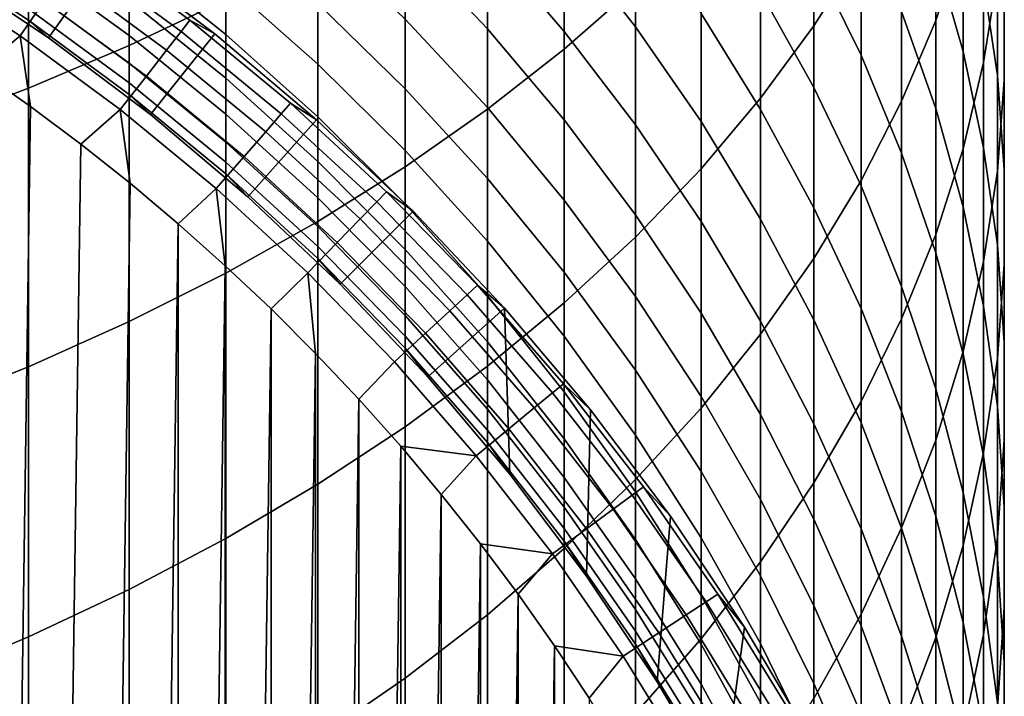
# Model space of a CAD drawing. Header units: metres. Extents: x -109 to 109, y -342 to 66.
# Tile 32 of 256: x 6.23 to 11, y -316.11 to -312.83. Entities that reach past the tile are written whole.
import ezdxf

# ---------------------------------------------------------------- set-up
doc = ezdxf.new("R2010")
doc.units = ezdxf.units.M
doc.layers.add('solid_K_24_62_16_000B91', color=7, linetype='CONTINUOUS')

msp = doc.modelspace()

# ---------------------------------------------------------------- linework, layer by layer
at = {"layer": 'solid_K_24_62_16_000B91'}
for points in [[(6.75634, -312.95694, 20.648991), (7.224272, -312.734436, 20.334339), (7.224272, -311.371246, 21.258085), (6.75634, -311.581024, 21.581358)], [(10.073506, -312.861755, 15.350811), (10.301623, -312.501984, 14.919536), (10.301623, -311.354858, 15.83832), (10.073506, -311.697144, 16.283596)], [(8.863416, -312.974548, 17.945297), (9.208831, -312.670929, 17.550346), (9.208831, -311.418793, 18.473774), (8.863416, -311.70639, 18.880514)], [(10.663403, -312.835815, 13.097795), (10.795966, -312.439087, 12.659038), (10.795966, -311.382141, 13.577111), (10.663403, -311.761047, 14.031337)], [(6.267889, -313.164215, 20.942118), (6.75634, -312.95694, 20.648991), (6.75634, -311.581024, 21.581358), (6.267889, -311.776459, 21.882517)], [(10.895743, -313.040222, 11.272388), (10.962429, -312.618622, 10.841942), (10.962429, -311.633972, 11.768618), (10.895743, -312.038055, 12.215529)], [(8.491083, -313.266083, 18.32456), (8.863416, -312.974548, 17.945297), (8.863416, -311.70639, 18.880514), (8.491083, -311.982605, 19.271101)], [(9.814796, -313.212952, 15.771782), (10.073506, -312.861755, 15.350811), (10.073506, -311.697144, 16.283596), (9.814796, -312.031281, 16.718233)], [(10.795966, -312.986908, 5.948856), (10.663403, -312.525513, 5.578684), (10.663403, -311.750763, 6.505833), (10.795966, -312.197021, 6.894104)], [(5.760402, -313.355652, 21.212831), (6.267889, -313.164215, 20.942118), (6.267889, -311.776459, 21.882517), (5.760402, -311.95694, 22.160645)], [(10.498455, -313.227051, 13.53047), (10.663403, -312.835815, 13.097795), (10.663403, -311.761047, 14.031337), (10.498455, -312.134705, 14.479265)], [(10.962429, -313.102661, 7.682067), (10.895743, -312.648102, 7.28658), (10.895743, -311.805176, 8.217257), (10.962429, -312.243591, 8.630553)], [(10.995823, -313.125122, 9.461558), (10.995823, -312.684021, 9.04574), (10.995823, -311.770935, 9.976452), (10.995823, -312.195099, 10.409526)], [(10.301623, -313.004089, 2.985801), (10.073506, -312.539429, 2.670353), (10.073506, -311.880615, 3.600368), (10.301623, -312.332336, 3.934092)], [(9.208831, -312.86673, -0.99995), (8.863416, -312.424103, -1.228553), (8.863416, -311.920837, -0.300035), (9.208831, -312.353973, -0.053968)], [(8.092963, -313.544678, 18.686987), (8.491083, -313.266083, 18.32456), (8.491083, -311.982605, 19.271101), (8.092963, -312.246521, 19.644346)], [(8.491083, -312.876495, -3.327024), (8.092963, -312.454926, -3.503776), (8.092963, -312.042328, -2.572221), (8.491083, -312.456543, -2.378802)], [(8.863416, -312.889984, -2.176398), (8.491083, -312.456543, -2.378802), (8.491083, -311.999084, -1.448078), (8.863416, -312.424103, -1.228553)], [(9.526279, -313.554443, 16.18117), (9.814796, -313.212952, 15.771782), (9.814796, -312.031281, 16.718233), (9.526279, -312.356201, 17.140911)], [(10.795966, -313.458618, 11.699554), (10.895743, -313.040222, 11.272388), (10.895743, -312.038055, 12.215529), (10.795966, -312.439087, 12.659038)], [(10.073506, -313.160614, 1.714812), (9.814796, -312.695129, 1.425228), (9.814796, -312.085846, 2.362441), (10.073506, -312.539429, 2.670353)], [(10.663403, -313.262665, 4.621385), (10.498455, -312.793488, 4.274776), (10.498455, -312.070526, 5.213645), (10.663403, -312.525513, 5.578684)], [(10.301623, -313.611572, 13.955748), (10.498455, -313.227051, 13.53047), (10.498455, -312.134705, 14.479265), (10.301623, -312.501984, 14.919536)], [(6.654672, -312.513123, -17.082638), (6.118426, -312.154816, -17.082638), (5.852352, -312.578156, -17.082638), (6.365396, -312.920959, -17.082638)], [(10.895743, -313.453278, 6.323035), (10.795966, -312.986908, 5.948856), (10.795966, -312.197021, 6.894104), (10.895743, -312.648102, 7.28658)], [(10.962429, -313.565552, 9.876746), (10.995823, -313.125122, 9.461558), (10.995823, -312.195099, 10.409526), (10.962429, -312.618622, 10.841942)], [(7.224272, -312.903564, -7.570714), (6.75634, -312.529022, -7.661376), (6.75634, -312.282135, -6.723561), (7.224272, -312.652771, -6.618039)], [(7.670265, -313.809509, 19.031475), (8.092963, -313.544678, 18.686987), (8.092963, -312.246521, 19.644346), (7.670265, -312.497406, 19.999119)], [(9.814796, -313.266571, 0.464469), (9.526279, -312.803009, 0.201126), (9.526279, -312.242432, 1.143613), (9.814796, -312.695129, 1.425228)], [(10.995823, -313.559296, 8.079365), (10.962429, -313.102661, 7.682067), (10.962429, -312.243591, 8.630553), (10.995823, -312.684021, 9.04574)], [(7.670265, -313.047638, -6.50562), (7.224272, -312.652771, -6.618039), (7.224272, -312.364197, -5.676121), (7.670265, -312.754272, -5.548047)], [(9.526279, -313.325562, -0.762962), (9.208831, -312.86673, -0.99995), (9.208831, -312.353973, -0.053968), (9.526279, -312.803009, 0.201126)], [(9.208831, -313.885284, 16.577732), (9.526279, -313.554443, 16.18117), (9.526279, -312.356201, 17.140911), (9.208831, -312.670929, 17.550346)], [(10.498455, -313.478485, 3.307829), (10.301623, -313.004089, 2.985801), (10.301623, -312.332336, 3.934092), (10.498455, -312.793488, 4.274776)], [(6.227538, -312.910736, -33.101562), (5.723318, -312.581329, -33.101562), (5.83073, -312.406586, -32.109196), (6.344413, -312.742188, -32.109196)], [(6.75634, -312.909698, -9.562791), (6.267889, -312.555145, -9.619181), (6.267889, -312.386292, -8.678767), (6.75634, -312.738312, -8.608287)], [(8.092963, -313.167084, -5.412505), (7.670265, -312.754272, -5.548047), (7.670265, -312.422943, -4.602933), (8.092963, -312.830048, -4.451039)], [(9.208831, -313.341339, -1.965622), (8.863416, -312.889984, -2.176398), (8.863416, -312.424103, -1.228553), (9.208831, -312.86673, -0.99995)], [(6.267889, -312.835175, -12.470299), (5.760402, -312.503876, -12.482924), (5.760402, -312.449219, -11.542278), (6.267889, -312.779785, -11.516455)], [(7.007317, -312.889099, -30.101683), (6.500721, -312.516754, -30.101683), (6.539833, -312.460358, -29.090666), (7.049477, -312.83493, -29.090666)], [(6.539833, -312.460358, -29.090666), (6.65472, -312.513153, -28.082638), (7.170133, -312.901062, -28.082638), (7.049477, -312.83493, -29.090666)], [(8.491083, -313.258331, -4.291236), (8.092963, -312.830048, -4.451039), (8.092963, -312.454926, -3.503776), (8.491083, -312.876495, -3.327024)], [(8.863416, -313.317657, -3.142061), (8.491083, -312.876495, -3.327024), (8.491083, -312.456543, -2.378802), (8.863416, -312.889984, -2.176398)], [(10.663403, -313.872498, 12.122147), (10.795966, -313.458618, 11.699554), (10.795966, -312.439087, 12.659038), (10.663403, -312.835815, 13.097795)], [(6.365384, -312.920929, -13.382639), (5.852353, -312.578156, -13.382639), (5.760402, -312.503876, -12.482924), (6.267889, -312.835175, -12.470299)], [(7.170133, -312.901062, -17.082638), (6.654672, -312.513123, -17.082638), (6.365396, -312.920959, -17.082638), (6.858388, -313.291962, -17.082638)], [(6.937052, -312.979401, -31.108549), (6.435536, -312.610779, -31.108549), (6.500721, -312.516754, -30.101683), (7.007317, -312.889099, -30.101683)], [(7.170133, -312.901062, -28.082638), (6.65472, -312.513153, -28.082638), (6.654672, -312.513123, -17.082638), (7.170133, -312.901062, -17.082638)], [(7.224272, -314.059723, 19.356979), (7.670265, -313.809509, 19.031475), (7.670265, -312.497406, 19.999119), (7.224272, -312.734436, 20.334339)], [(10.073506, -313.988251, 14.372337), (10.301623, -313.611572, 13.955748), (10.301623, -312.501984, 14.919536), (10.073506, -312.861755, 15.350811)], [(6.75634, -313.042908, -10.523369), (6.267889, -312.686371, -10.565578), (6.267889, -312.555145, -9.619181), (6.75634, -312.909698, -9.562791)], [(7.224272, -313.11618, -8.532632), (6.75634, -312.738312, -8.608287), (6.75634, -312.529022, -7.661376), (7.224272, -312.903564, -7.570714)], [(10.301623, -313.637512, 2.011484), (10.073506, -313.160614, 1.714812), (10.073506, -312.539429, 2.670353), (10.301623, -313.004089, 2.985801)], [(10.795966, -313.738464, 4.972868), (10.663403, -313.262665, 4.621385), (10.663403, -312.525513, 5.578684), (10.795966, -312.986908, 5.948856)], [(5.723318, -312.581329, -33.101562), (6.227538, -312.910736, -33.101562), (6.028046, -313.076447, -34.082638), (5.773848, -312.907898, -34.082638)], [(6.365396, -312.920959, -17.082638), (5.852352, -312.578156, -17.082638), (5.852353, -312.578156, -13.382639), (6.365384, -312.920929, -13.382639)], [(6.838827, -313.105591, -32.109196), (6.344413, -312.742188, -32.109196), (6.435536, -312.610779, -31.108549), (6.937052, -312.979401, -31.108549)], [(7.670265, -313.302612, -7.474127), (7.224272, -312.903564, -7.570714), (7.224272, -312.652771, -6.618039), (7.670265, -313.047638, -6.50562)], [(10.895743, -314.003967, 10.290041), (10.962429, -313.565552, 9.876746), (10.962429, -312.618622, 10.841942), (10.895743, -313.040222, 11.272388)], [(10.962429, -313.923218, 6.700086), (10.895743, -313.453278, 6.323035), (10.895743, -312.648102, 7.28658), (10.962429, -313.102661, 7.682067)], [(6.75634, -313.137695, -11.488493), (6.267889, -312.779785, -11.516455), (6.267889, -312.686371, -10.565578), (6.75634, -313.042908, -10.523369)], [(8.863416, -314.204376, 16.960264), (9.208831, -313.885284, 16.577732), (9.208831, -312.670929, 17.550346), (8.863416, -312.974548, 17.945297)], [(10.073506, -313.743225, 0.735264), (9.814796, -313.266571, 0.464469), (9.814796, -312.695129, 1.425228), (10.073506, -313.160614, 1.714812)], [(10.995823, -314.016632, 8.477267), (10.995823, -313.559296, 8.079365), (10.995823, -312.684021, 9.04574), (10.995823, -313.125122, 9.461558)], [(6.712844, -313.267456, -33.101562), (6.227538, -312.910736, -33.101562), (6.344413, -312.742188, -32.109196), (6.838827, -313.105591, -32.109196)], [(6.75634, -314.294586, 19.66251), (7.224272, -314.059723, 19.356979), (7.224272, -312.734436, 20.334339), (6.75634, -312.95694, 20.648991)], [(7.224272, -313.290283, -9.50226), (6.75634, -312.909698, -9.562791), (6.75634, -312.738312, -8.608287), (7.224272, -313.11618, -8.532632)], [(8.092963, -313.465546, -6.386643), (7.670265, -313.047638, -6.50562), (7.670265, -312.754272, -5.548047), (8.092963, -313.167084, -5.412505)], [(6.75634, -313.193939, -12.456629), (6.267889, -312.835175, -12.470299), (6.267889, -312.779785, -11.516455), (6.75634, -313.137695, -11.488493)], [(9.814796, -313.799255, -0.518308), (9.526279, -313.325562, -0.762962), (9.526279, -312.803009, 0.201126), (9.814796, -313.266571, 0.464469)], [(10.663403, -313.96109, 3.635458), (10.498455, -313.478485, 3.307829), (10.498455, -312.793488, 4.274776), (10.663403, -313.262665, 4.621385)], [(6.858388, -313.291962, -13.382639), (6.365384, -312.920929, -13.382639), (6.267889, -312.835175, -12.470299), (6.75634, -313.193939, -12.456629)], [(7.492631, -313.288788, -30.101683), (7.007317, -312.889099, -30.101683), (7.049477, -312.83493, -29.090666), (7.537712, -313.23703, -29.090666)], [(7.049477, -312.83493, -29.090666), (7.170133, -312.901062, -28.082638), (7.662986, -313.31723, -28.082638), (7.537712, -313.23703, -29.090666)], [(8.491083, -313.60141, -5.269904), (8.092963, -313.167084, -5.412505), (8.092963, -312.830048, -4.451039), (8.491083, -313.258331, -4.291236)], [(10.498455, -314.28067, 12.53888), (10.663403, -313.872498, 12.122147), (10.663403, -312.835815, 13.097795), (10.498455, -313.227051, 13.53047)], [(7.662983, -313.31723, -17.082638), (7.170133, -312.901062, -17.082638), (6.858388, -313.291962, -17.082638), (7.329801, -313.690033, -17.082638)], [(7.4175, -313.375061, -31.108549), (6.937052, -312.979401, -31.108549), (7.007317, -312.889099, -30.101683), (7.492631, -313.288788, -30.101683)], [(7.662986, -313.31723, -28.082638), (7.170133, -312.901062, -28.082638), (7.170133, -312.901062, -17.082638), (7.662983, -313.31723, -17.082638)], [(8.863416, -313.706512, -4.124009), (8.491083, -313.258331, -4.291236), (8.491083, -312.876495, -3.327024), (8.863416, -313.317657, -3.142061)], [(9.208831, -313.777069, -2.949449), (8.863416, -313.317657, -3.142061), (8.863416, -312.889984, -2.176398), (9.208831, -313.341339, -1.965622)], [(9.526279, -313.809265, -1.747115), (9.208831, -313.341339, -1.965622), (9.208831, -312.86673, -0.99995), (9.526279, -313.325562, -0.762962)], [(9.814796, -314.355957, 14.778973), (10.073506, -313.988251, 14.372337), (10.073506, -312.861755, 15.350811), (9.814796, -313.212952, 15.771782)], [(6.227538, -312.910736, -33.101562), (6.277295, -313.252167, -34.082638), (6.028046, -313.076447, -34.082638)], [(6.227538, -312.910736, -33.101562), (6.712844, -313.267456, -33.101562), (6.521426, -313.434906, -34.082638), (6.277295, -313.252167, -34.082638)], [(6.858388, -313.291962, -17.082638), (6.365396, -312.920959, -17.082638), (6.365384, -312.920929, -13.382639), (6.858388, -313.291962, -13.382639)], [(7.224272, -313.425598, -10.47806), (6.75634, -313.042908, -10.523369), (6.75634, -312.909698, -9.562791), (7.224272, -313.290283, -9.50226)], [(7.670265, -313.518768, -8.45203), (7.224272, -313.11618, -8.532632), (7.224272, -312.903564, -7.570714), (7.670265, -313.302612, -7.474127)], [(6.267889, -314.513397, 19.94714), (6.75634, -314.294586, 19.66251), (6.75634, -312.95694, 20.648991), (6.267889, -313.164215, 20.942118)], [(7.312473, -313.495667, -32.109196), (6.838827, -313.105591, -32.109196), (6.937052, -312.979401, -31.108549), (7.4175, -313.375061, -31.108549)], [(8.491083, -314.510803, 17.327602), (8.863416, -314.204376, 16.960264), (8.863416, -312.974548, 17.945297), (8.491083, -313.266083, 18.32456)], [(10.895743, -314.219391, 5.328156), (10.795966, -313.738464, 4.972868), (10.795966, -312.986908, 5.948856), (10.895743, -313.453278, 6.323035)], [(7.224272, -313.521881, -11.458478), (6.75634, -313.137695, -11.488493), (6.75634, -313.042908, -10.523369), (7.224272, -313.425598, -10.47806)], [(10.498455, -314.124329, 2.314343), (10.301623, -313.637512, 2.011484), (10.301623, -313.004089, 2.985801), (10.498455, -313.478485, 3.307829)], [(10.795966, -314.439056, 10.700189), (10.895743, -314.003967, 10.290041), (10.895743, -313.040222, 11.272388), (10.795966, -313.458618, 11.699554)], [(6.277295, -313.252167, -34.082638), (6.028046, -330.707764, -34.082638), (5.773848, -330.876312, -34.082638), (6.028046, -313.076447, -34.082638)], [(8.092963, -313.724915, -7.371907), (7.670265, -313.302612, -7.474127), (7.670265, -313.047638, -6.50562), (8.092963, -313.465546, -6.386643)], [(7.177764, -313.65033, -33.101562), (6.712844, -313.267456, -33.101562), (6.838827, -313.105591, -32.109196), (7.312473, -313.495667, -32.109196)], [(7.224272, -313.57901, -12.441956), (6.75634, -313.193939, -12.456629), (6.75634, -313.137695, -11.488493), (7.224272, -313.521881, -11.458478)], [(7.670265, -313.69577, -9.437774), (7.224272, -313.290283, -9.50226), (7.224272, -313.11618, -8.532632), (7.670265, -313.518768, -8.45203)], [(10.995823, -314.395325, 7.078863), (10.962429, -313.923218, 6.700086), (10.962429, -313.102661, 7.682067), (10.995823, -313.559296, 8.079365)], [(10.962429, -314.473236, 8.874565), (10.995823, -314.016632, 8.477267), (10.995823, -313.125122, 9.461558), (10.962429, -313.565552, 9.876746)], [(5.760402, -314.715454, 20.210005), (6.267889, -314.513397, 19.94714), (6.267889, -313.164215, 20.942118), (5.760402, -313.355652, 21.212831)], [(8.491083, -313.905212, -6.261472), (8.092963, -313.465546, -6.386643), (8.092963, -313.167084, -5.412505), (8.491083, -313.60141, -5.269904)], [(10.301623, -314.231567, 1.012687), (10.073506, -313.743225, 0.735264), (10.073506, -313.160614, 1.714812), (10.301623, -313.637512, 2.011484)], [(7.329813, -313.690063, -13.382639), (6.858388, -313.291962, -13.382639), (6.75634, -313.193939, -12.456629), (7.224272, -313.57901, -12.441956)], [(7.955191, -313.71463, -30.101683), (7.492631, -313.288788, -30.101683), (7.537712, -313.23703, -29.090666), (8.003055, -313.665405, -29.090666)], [(7.537712, -313.23703, -29.090666), (7.662986, -313.31723, -28.082638), (8.131728, -313.760376, -28.082638), (8.003055, -313.665405, -29.090666)], [(9.526279, -314.713501, 15.174419), (9.814796, -314.355957, 14.778973), (9.814796, -313.212952, 15.771782), (9.526279, -313.554443, 16.18117)], [(10.301623, -314.681854, 12.948488), (10.498455, -314.28067, 12.53888), (10.498455, -313.227051, 13.53047), (10.301623, -313.611572, 13.955748)], [(6.521426, -313.434906, -34.082638), (6.277295, -330.532074, -34.082638), (6.028046, -330.707764, -34.082638), (6.277295, -313.252167, -34.082638)], [(6.712844, -313.267456, -33.101562), (6.760268, -313.624573, -34.082638), (6.521426, -313.434906, -34.082638)], [(6.712844, -313.267456, -33.101562), (7.177764, -313.65033, -33.101562), (6.993697, -313.821075, -34.082638), (6.760268, -313.624573, -34.082638)], [(8.092963, -314.80365, 17.678633), (8.491083, -314.510803, 17.327602), (8.491083, -313.266083, 18.32456), (8.092963, -313.544678, 18.686987)], [(8.863416, -314.055908, -5.120678), (8.491083, -313.60141, -5.269904), (8.491083, -313.258331, -4.291236), (8.863416, -313.706512, -4.124009)], [(10.073506, -314.286346, -0.266733), (9.814796, -313.799255, -0.518308), (9.814796, -313.266571, 0.464469), (10.073506, -313.743225, 0.735264)], [(10.795966, -314.4505, 3.967693), (10.663403, -313.96109, 3.635458), (10.663403, -313.262665, 4.621385), (10.795966, -313.738464, 4.972868)], [(7.329801, -313.690033, -17.082638), (6.858388, -313.291962, -17.082638), (6.858388, -313.291962, -13.382639), (7.329813, -313.690063, -13.382639)], [(7.670265, -313.833313, -10.42979), (7.224272, -313.425598, -10.47806), (7.224272, -313.290283, -9.50226), (7.670265, -313.69577, -9.437774)], [(8.131745, -313.760406, -17.082638), (7.662983, -313.31723, -17.082638), (7.329801, -313.690033, -17.082638), (7.778174, -314.113953, -17.082638)], [(7.875422, -313.7966, -31.108549), (7.4175, -313.375061, -31.108549), (7.492631, -313.288788, -30.101683), (7.955191, -313.71463, -30.101683)], [(8.131728, -313.760376, -28.082638), (7.662986, -313.31723, -28.082638), (7.662983, -313.31723, -17.082638), (8.131745, -313.760406, -17.082638)], [(8.092963, -313.944824, -8.366728), (7.670265, -313.518768, -8.45203), (7.670265, -313.302612, -7.474127), (8.092963, -313.724915, -7.371907)], [(9.208831, -314.173248, -3.949865), (8.863416, -313.706512, -4.124009), (8.863416, -313.317657, -3.142061), (9.208831, -313.777069, -2.949449)], [(9.814796, -314.292328, -1.521542), (9.526279, -313.809265, -1.747115), (9.526279, -313.325562, -0.762962), (9.814796, -313.799255, -0.518308)], [(7.76391, -313.911255, -32.109196), (7.312473, -313.495667, -32.109196), (7.4175, -313.375061, -31.108549), (7.875422, -313.7966, -31.108549)], [(9.526279, -314.253357, -2.749771), (9.208831, -313.777069, -2.949449), (9.208831, -313.341339, -1.965622), (9.526279, -313.809265, -1.747115)], [(7.670265, -313.931213, -11.4265), (7.224272, -313.521881, -11.458478), (7.224272, -313.425598, -10.47806), (7.670265, -313.833313, -10.42979)], [(6.760268, -313.624573, -34.082638), (6.521426, -330.349304, -34.082638), (6.277295, -330.532074, -34.082638), (6.521426, -313.434906, -34.082638)], [(8.491083, -314.16922, -7.264363), (8.092963, -313.724915, -7.371907), (8.092963, -313.465546, -6.386643), (8.491083, -313.905212, -6.261472)], [(10.663403, -314.869476, 11.105943), (10.795966, -314.439056, 10.700189), (10.795966, -313.458618, 11.699554), (10.663403, -313.872498, 12.122147)], [(10.962429, -314.703979, 5.686171), (10.895743, -314.219391, 5.328156), (10.895743, -313.453278, 6.323035), (10.962429, -313.923218, 6.700086)], [(7.620886, -314.058258, -33.101562), (7.177764, -313.65033, -33.101562), (7.312473, -313.495667, -32.109196), (7.76391, -313.911255, -32.109196)], [(7.670265, -313.989288, -12.426322), (7.224272, -313.57901, -12.441956), (7.224272, -313.521881, -11.458478), (7.670265, -313.931213, -11.4265)], [(8.092963, -314.124878, -9.369525), (7.670265, -313.69577, -9.437774), (7.670265, -313.518768, -8.45203), (8.092963, -313.944824, -8.366728)], [(10.663403, -314.619659, 2.62247), (10.498455, -314.124329, 2.314343), (10.498455, -313.478485, 3.307829), (10.663403, -313.96109, 3.635458)], [(7.670265, -315.082001, 18.012289), (8.092963, -314.80365, 17.678633), (8.092963, -313.544678, 18.686987), (7.670265, -313.809509, 19.031475)], [(9.208831, -315.059875, 15.557477), (9.526279, -314.713501, 15.174419), (9.526279, -313.554443, 16.18117), (9.208831, -313.885284, 16.577732)], [(10.895743, -314.927795, 9.270052), (10.962429, -314.473236, 8.874565), (10.962429, -313.565552, 9.876746), (10.895743, -314.003967, 10.290041)], [(10.995823, -314.868164, 7.458216), (10.995823, -314.395325, 7.078863), (10.995823, -313.559296, 8.079365), (10.995823, -314.016632, 8.477267)], [(7.778174, -314.113953, -13.382639), (7.329813, -313.690063, -13.382639), (7.224272, -313.57901, -12.441956), (7.670265, -313.989288, -12.426322)], [(8.863416, -314.365295, -6.130485), (8.491083, -313.905212, -6.261472), (8.491083, -313.60141, -5.269904), (8.863416, -314.055908, -5.120678)], [(10.073506, -315.07486, 13.34973), (10.301623, -314.681854, 12.948488), (10.301623, -313.611572, 13.955748), (10.073506, -313.988251, 14.372337)], [(6.993697, -313.821075, -34.082638), (6.760268, -330.159637, -34.082638), (6.521426, -330.349304, -34.082638), (6.760268, -313.624573, -34.082638)], [(7.177764, -313.65033, -33.101562), (7.221272, -314.024048, -34.082638), (6.993697, -313.821075, -34.082638)], [(7.177764, -313.65033, -33.101562), (7.620886, -314.058258, -33.101562), (7.442943, -314.233398, -34.082638), (7.221272, -314.024048, -34.082638)], [(8.393591, -314.165253, -30.101683), (7.955191, -313.71463, -30.101683), (8.003055, -313.665405, -29.090666), (8.444092, -314.118774, -29.090666)], [(8.003055, -313.665405, -29.090666), (8.131728, -313.760376, -28.082638), (8.574885, -314.229126, -28.082638), (8.444092, -314.118774, -29.090666)], [(10.498455, -314.730103, 1.295897), (10.301623, -314.231567, 1.012687), (10.301623, -313.637512, 2.011484), (10.498455, -314.124329, 2.314343)], [(7.778174, -314.113953, -17.082638), (7.329801, -313.690033, -17.082638), (7.329813, -313.690063, -13.382639), (7.778174, -314.113953, -13.382639)], [(8.092963, -314.264801, -10.378703), (7.670265, -313.833313, -10.42979), (7.670265, -313.69577, -9.437774), (8.092963, -314.124878, -9.369525)], [(9.208831, -314.529205, -4.965281), (8.863416, -314.055908, -5.120678), (8.863416, -313.706512, -4.124009), (9.208831, -314.173248, -3.949865)], [(8.574903, -314.229156, -17.082638), (8.131745, -313.760406, -17.082638), (7.778174, -314.113953, -17.082638), (8.202074, -314.562317, -17.082638)], [(8.309426, -314.242737, -31.108549), (7.875422, -313.7966, -31.108549), (7.955191, -313.71463, -30.101683), (8.393591, -314.165253, -30.101683)], [(8.491083, -314.393066, -8.276984), (8.092963, -313.944824, -8.366728), (8.092963, -313.724915, -7.371907), (8.491083, -314.16922, -7.264363)], [(8.574885, -314.229126, -28.082638), (8.131728, -313.760376, -28.082638), (8.131745, -313.760406, -17.082638), (8.574903, -314.229156, -17.082638)], [(10.301623, -314.785339, -0.008999), (10.073506, -314.286346, -0.266733), (10.073506, -313.743225, 0.735264), (10.301623, -314.231567, 1.012687)], [(10.895743, -314.945221, 4.303524), (10.795966, -314.4505, 3.967693), (10.795966, -313.738464, 4.972868), (10.895743, -314.219391, 5.328156)], [(7.224272, -315.345001, 18.327559), (7.670265, -315.082001, 18.012289), (7.670265, -313.809509, 19.031475), (7.224272, -314.059723, 19.356979)], [(8.191769, -314.351044, -32.109196), (7.76391, -313.911255, -32.109196), (7.875422, -313.7966, -31.108549), (8.309426, -314.242737, -31.108549)], [(9.526279, -314.657104, -3.769334), (9.208831, -314.173248, -3.949865), (9.208831, -313.777069, -2.949449), (9.526279, -314.253357, -2.749771)], [(9.814796, -314.745026, -2.543635), (9.526279, -314.253357, -2.749771), (9.526279, -313.809265, -1.747115), (9.814796, -314.292328, -1.521542)], [(10.073506, -314.789062, -1.289585), (9.814796, -314.292328, -1.521542), (9.814796, -313.799255, -0.518308), (10.073506, -314.286346, -0.266733)], [(6.993697, -313.821075, -34.082638), (6.993697, -329.963135, -34.082638), (6.760268, -330.159637, -34.082638)], [(6.993697, -313.821075, -34.082638), (7.221272, -314.024048, -34.082638), (6.993697, -329.963135, -34.082638)], [(8.092963, -314.36441, -11.392658), (7.670265, -313.931213, -11.4265), (7.670265, -313.833313, -10.42979), (8.092963, -314.264801, -10.378703)], [(8.863416, -314.634186, -7.151824), (8.491083, -314.16922, -7.264363), (8.491083, -313.905212, -6.261472), (8.863416, -314.365295, -6.130485)], [(8.863416, -315.393982, 15.926982), (9.208831, -315.059875, 15.557477), (9.208831, -313.885284, 16.577732), (8.863416, -314.204376, 16.960264)], [(10.498455, -315.293945, 11.506072), (10.663403, -314.869476, 11.105943), (10.663403, -313.872498, 12.122147), (10.498455, -314.28067, 12.53888)], [(8.040863, -314.48999, -33.101562), (7.620886, -314.058258, -33.101562), (7.76391, -313.911255, -32.109196), (8.191769, -314.351044, -32.109196)], [(8.092963, -314.423492, -12.409778), (7.670265, -313.989288, -12.426322), (7.670265, -313.931213, -11.4265), (8.092963, -314.36441, -11.392658)], [(8.491083, -314.576355, -9.297723), (8.092963, -314.124878, -9.369525), (8.092963, -313.944824, -8.366728), (8.491083, -314.393066, -8.276984)], [(10.995823, -315.190826, 6.045824), (10.962429, -314.703979, 5.686171), (10.962429, -313.923218, 6.700086), (10.995823, -314.395325, 7.078863)], [(8.202064, -314.562286, -13.382639), (7.778174, -314.113953, -13.382639), (7.670265, -313.989288, -12.426322), (8.092963, -314.423492, -12.409778)], [(9.814796, -315.458466, 13.741383), (10.073506, -315.07486, 13.34973), (10.073506, -313.988251, 14.372337), (9.814796, -314.355957, 14.778973)], [(10.795966, -315.121918, 2.934929), (10.663403, -314.619659, 2.62247), (10.663403, -313.96109, 3.635458), (10.795966, -314.4505, 3.967693)], [(7.221272, -314.024048, -34.082638), (7.221272, -329.760193, -34.082638), (6.993697, -329.963135, -34.082638)], [(7.221272, -314.024048, -34.082638), (7.442943, -314.233398, -34.082638), (7.221272, -329.760193, -34.082638)], [(10.795966, -315.378876, 9.662528), (10.895743, -314.927795, 9.270052), (10.895743, -314.003967, 10.290041), (10.795966, -314.439056, 10.700189)], [(10.962429, -315.340271, 7.836993), (10.995823, -314.868164, 7.458216), (10.995823, -314.016632, 8.477267), (10.962429, -314.473236, 8.874565)], [(6.75634, -315.591858, 18.623484), (7.224272, -315.345001, 18.327559), (7.224272, -314.059723, 19.356979), (6.75634, -314.294586, 19.66251)], [(7.620886, -314.058258, -33.101562), (7.658642, -314.449097, -34.082638), (7.442943, -314.233398, -34.082638)], [(7.620886, -314.058258, -33.101562), (8.040863, -314.48999, -33.101562), (7.868097, -314.670868, -34.082638), (7.658642, -314.449097, -34.082638)], [(9.208831, -314.844421, -5.994081), (8.863416, -314.365295, -6.130485), (8.863416, -314.055908, -5.120678), (9.208831, -314.529205, -4.965281)], [(8.202074, -314.562317, -17.082638), (7.778174, -314.113953, -17.082638), (7.778174, -314.113953, -13.382639), (8.202064, -314.562286, -13.382639)], [(8.491083, -314.718781, -10.324957), (8.092963, -314.264801, -10.378703), (8.092963, -314.124878, -9.369525), (8.491083, -314.576355, -9.297723)], [(8.8065, -314.639374, -30.101683), (8.393591, -314.165253, -30.101683), (8.444092, -314.118774, -29.090666), (8.859486, -314.595734, -29.090666)], [(8.444092, -314.118774, -29.090666), (8.574885, -314.229126, -28.082638), (8.991062, -314.721985, -28.082638), (8.859486, -314.595734, -29.090666)], [(10.663403, -315.237274, 1.584032), (10.498455, -314.730103, 1.295897), (10.498455, -314.124329, 2.314343), (10.663403, -314.619659, 2.62247)], [(8.718195, -314.712097, -31.108549), (8.309426, -314.242737, -31.108549), (8.393591, -314.165253, -30.101683), (8.8065, -314.639374, -30.101683)], [(8.863416, -314.862122, -8.18307), (8.491083, -314.393066, -8.276984), (8.491083, -314.16922, -7.264363), (8.863416, -314.634186, -7.151824)], [(9.526279, -315.019867, -4.804183), (9.208831, -314.529205, -4.965281), (9.208831, -314.173248, -3.949865), (9.526279, -314.657104, -3.769334)], [(7.442943, -314.233398, -34.082638), (7.442943, -329.550812, -34.082638), (7.221272, -329.760193, -34.082638)], [(7.442943, -314.233398, -34.082638), (7.658642, -314.449097, -34.082638), (7.442943, -329.550812, -34.082638)], [(8.574903, -314.229156, -17.082638), (8.202074, -314.562317, -17.082638), (8.600146, -315.033722, -17.082638)], [(8.491083, -315.714813, 16.281811), (8.863416, -315.393982, 15.926982), (8.863416, -314.204376, 16.960264), (8.491083, -314.510803, 17.327602)], [(8.991062, -314.721985, -28.082638), (8.574885, -314.229126, -28.082638), (8.574903, -314.229156, -17.082638), (8.991029, -314.721954, -17.082638)], [(8.991029, -314.721954, -17.082638), (8.574903, -314.229156, -17.082638), (8.600146, -315.033722, -17.082638), (8.97116, -315.526703, -17.082638)], [(10.498455, -315.294769, 0.25411), (10.301623, -314.785339, -0.008999), (10.301623, -314.231567, 1.012687), (10.498455, -314.730103, 1.295897)], [(10.962429, -315.443695, 4.641934), (10.895743, -314.945221, 4.303524), (10.895743, -314.219391, 5.328156), (10.962429, -314.703979, 5.686171)], [(8.491083, -314.82016, -11.357054), (8.092963, -314.36441, -11.392658), (8.092963, -314.264801, -10.378703), (8.491083, -314.718781, -10.324957)], [(8.594749, -314.813782, -32.109196), (8.191769, -314.351044, -32.109196), (8.309426, -314.242737, -31.108549), (8.718195, -314.712097, -31.108549)], [(9.814796, -315.156586, -3.582964), (9.526279, -314.657104, -3.769334), (9.526279, -314.253357, -2.749771), (9.814796, -314.745026, -2.543635)], [(10.301623, -315.297943, -1.051951), (10.073506, -314.789062, -1.289585), (10.073506, -314.286346, -0.266733), (10.301623, -314.785339, -0.008999)], [(10.301623, -315.711121, 11.899361), (10.498455, -315.293945, 11.506072), (10.498455, -314.28067, 12.53888), (10.301623, -314.681854, 12.948488)], [(6.267889, -315.821838, 18.899164), (6.75634, -315.591858, 18.623484), (6.75634, -314.294586, 19.66251), (6.267889, -314.513397, 19.94714)], [(10.073506, -315.25061, -2.331667), (9.814796, -314.745026, -2.543635), (9.814796, -314.292328, -1.521542), (10.073506, -314.789062, -1.289585)], [(8.436419, -314.944183, -33.101562), (8.040863, -314.48999, -33.101562), (8.191769, -314.351044, -32.109196), (8.594749, -314.813782, -32.109196)], [(8.491083, -314.88028, -12.392371), (8.092963, -314.423492, -12.409778), (8.092963, -314.36441, -11.392658), (8.491083, -314.82016, -11.357054)], [(9.208831, -315.118347, -7.03463), (8.863416, -314.634186, -7.151824), (8.863416, -314.365295, -6.130485), (9.208831, -314.844421, -5.994081)], [(9.526279, -315.831512, 14.12226), (9.814796, -315.458466, 13.741383), (9.814796, -314.355957, 14.778973), (9.526279, -314.713501, 15.174419)], [(8.600146, -315.033722, -13.382639), (8.202064, -314.562286, -13.382639), (8.092963, -314.423492, -12.409778), (8.491083, -314.88028, -12.392371)], [(8.863416, -315.048767, -9.222585), (8.491083, -314.576355, -9.297723), (8.491083, -314.393066, -8.276984), (8.863416, -314.862122, -8.18307)], [(10.995823, -315.678406, 6.406025), (10.995823, -315.190826, 6.045824), (10.995823, -314.395325, 7.078863), (10.995823, -314.868164, 7.458216)], [(7.658642, -314.449097, -34.082638), (7.658642, -329.335114, -34.082638), (7.442943, -329.550812, -34.082638)], [(7.658642, -314.449097, -34.082638), (7.868097, -314.670868, -34.082638), (7.658642, -329.335114, -34.082638)], [(10.663403, -315.825134, 10.050799), (10.795966, -315.378876, 9.662528), (10.795966, -314.439056, 10.700189), (10.663403, -314.869476, 11.105943)], [(10.895743, -315.629608, 3.25077), (10.795966, -315.121918, 2.934929), (10.795966, -314.4505, 3.967693), (10.895743, -314.945221, 4.303524)], [(10.895743, -315.810211, 8.214044), (10.962429, -315.340271, 7.836993), (10.962429, -314.473236, 8.874565), (10.895743, -314.927795, 9.270052)], [(5.760402, -316.03421, 19.153765), (6.267889, -315.821838, 18.899164), (6.267889, -314.513397, 19.94714), (5.760402, -314.715454, 20.210005)], [(8.040863, -314.48999, -33.101562), (8.436419, -314.944183, -33.101562), (8.071128, -314.898529, -34.082638), (7.868097, -314.670868, -34.082638)], [(8.092963, -316.021423, 16.620888), (8.491083, -315.714813, 16.281811), (8.491083, -314.510803, 17.327602), (8.092963, -314.80365, 17.678633)], [(8.600146, -315.033722, -17.082638), (8.202074, -314.562317, -17.082638), (8.202064, -314.562286, -13.382639), (8.600146, -315.033722, -13.382639)], [(9.526279, -315.341125, -5.852674), (9.208831, -314.844421, -5.994081), (9.208831, -314.529205, -4.965281), (9.526279, -315.019867, -4.804183)], [(8.863416, -315.193848, -10.268714), (8.491083, -314.718781, -10.324957), (8.491083, -314.576355, -9.297723), (8.863416, -315.048767, -9.222585)], [(9.192664, -315.135529, -30.101683), (8.8065, -314.639374, -30.101683), (8.859486, -314.595734, -29.090666), (9.247972, -315.094879, -29.090666)], [(8.859486, -314.595734, -29.090666), (8.991062, -314.721985, -28.082638), (9.37895, -315.237396, -28.082638), (9.247972, -315.094879, -29.090666)], [(10.795966, -315.751617, 1.876218), (10.663403, -315.237274, 1.584032), (10.663403, -314.619659, 2.62247), (10.795966, -315.121918, 2.934929)], [(9.100487, -315.203278, -31.108549), (8.718195, -314.712097, -31.108549), (8.8065, -314.639374, -30.101683), (9.192664, -315.135529, -30.101683)], [(9.208831, -315.350586, -8.085273), (8.863416, -314.862122, -8.18307), (8.863416, -314.634186, -7.151824), (9.208831, -315.118347, -7.03463)], [(9.814796, -315.526398, -4.637876), (9.526279, -315.019867, -4.804183), (9.526279, -314.657104, -3.769334), (9.814796, -315.156586, -3.582964)], [(7.868097, -314.670868, -34.082638), (7.868097, -329.113342, -34.082638), (7.658642, -329.335114, -34.082638)], [(7.868097, -314.670868, -34.082638), (8.071128, -314.898529, -34.082638), (7.868097, -329.113342, -34.082638)], [(8.971628, -315.298004, -32.109196), (8.594749, -314.813782, -32.109196), (8.718195, -314.712097, -31.108549), (9.100487, -315.203278, -31.108549)], [(9.208831, -316.192871, 14.491204), (9.526279, -315.831512, 14.12226), (9.526279, -314.713501, 15.174419), (9.208831, -315.059875, 15.557477)], [(10.073506, -316.119812, 12.284614), (10.301623, -315.711121, 11.899361), (10.301623, -314.681854, 12.948488), (10.073506, -315.07486, 13.34973)], [(10.995823, -315.944489, 4.981892), (10.962429, -315.443695, 4.641934), (10.962429, -314.703979, 5.686171), (10.995823, -315.190826, 6.045824)], [(8.863416, -315.297058, -11.319795), (8.491083, -314.82016, -11.357054), (8.491083, -314.718781, -10.324957), (8.863416, -315.193848, -10.268714)], [(9.378961, -315.237396, -17.082638), (8.991029, -314.721954, -17.082638), (8.97116, -315.526703, -17.082638), (9.313965, -316.039764, -17.082638)], [(9.37895, -315.237396, -28.082638), (8.991062, -314.721985, -28.082638), (8.991029, -314.721954, -17.082638), (9.378961, -315.237396, -17.082638)], [(10.073506, -315.670227, -3.391322), (9.814796, -315.156586, -3.582964), (9.814796, -314.745026, -2.543635), (10.073506, -315.25061, -2.331667)], [(10.663403, -315.813049, 0.521795), (10.498455, -315.294769, 0.25411), (10.498455, -314.730103, 1.295897), (10.663403, -315.237274, 1.584032)], [(7.670265, -316.312836, 16.943182), (8.092963, -316.021423, 16.620888), (8.092963, -314.80365, 17.678633), (7.670265, -315.082001, 18.012289)], [(10.301623, -315.768555, -2.114511), (10.073506, -315.25061, -2.331667), (10.073506, -314.789062, -1.289585), (10.301623, -315.297943, -1.051951)], [(10.498455, -315.817444, -0.809361), (10.301623, -315.297943, -1.051951), (10.301623, -314.785339, -0.008999), (10.498455, -315.294769, 0.25411)], [(8.806355, -315.419464, -33.101562), (8.436419, -314.944183, -33.101562), (8.594749, -314.813782, -32.109196), (8.971628, -315.298004, -32.109196)], [(8.863416, -315.358307, -12.374156), (8.491083, -314.88028, -12.392371), (8.491083, -314.82016, -11.357054), (8.863416, -315.297058, -11.319795)], [(9.526279, -315.6203, -6.913137), (9.208831, -315.118347, -7.03463), (9.208831, -314.844421, -5.994081), (9.526279, -315.341125, -5.852674)], [(8.071128, -314.898529, -34.082638), (8.071128, -328.885681, -34.082638), (7.868097, -329.113342, -34.082638)], [(8.071128, -314.898529, -34.082638), (8.267485, -315.131775, -34.082638), (8.071128, -328.885681, -34.082638)], [(8.436419, -314.944183, -33.101562), (8.267485, -315.131775, -34.082638), (8.071128, -314.898529, -34.082638)], [(8.971169, -315.526733, -13.382639), (8.600146, -315.033722, -13.382639), (8.491083, -314.88028, -12.392371), (8.863416, -315.358307, -12.374156)], [(9.208831, -315.540741, -9.14434), (8.863416, -315.048767, -9.222585), (8.863416, -314.862122, -8.18307), (9.208831, -315.350586, -8.085273)], [(10.498455, -316.265228, 10.433688), (10.663403, -315.825134, 10.050799), (10.663403, -314.869476, 11.105943), (10.498455, -315.293945, 11.506072)], [(10.962429, -316.165222, 6.765679), (10.995823, -315.678406, 6.406025), (10.995823, -314.868164, 7.458216), (10.962429, -315.340271, 7.836993)], [(8.436419, -314.944183, -33.101562), (8.806355, -315.419464, -33.101562), (8.457129, -315.370605, -34.082638), (8.267485, -315.131775, -34.082638)], [(10.795966, -316.276611, 8.588223), (10.895743, -315.810211, 8.214044), (10.895743, -314.927795, 9.270052), (10.795966, -315.378876, 9.662528)], [(10.962429, -316.141205, 3.569036), (10.895743, -315.629608, 3.25077), (10.895743, -314.945221, 4.303524), (10.962429, -315.443695, 4.641934)], [(8.97116, -315.526703, -17.082638), (8.600146, -315.033722, -17.082638), (8.600146, -315.033722, -13.382639), (8.971169, -315.526733, -13.382639)], [(9.208831, -315.688538, -10.210145), (8.863416, -315.193848, -10.268714), (8.863416, -315.048767, -9.222585), (9.208831, -315.540741, -9.14434)], [(9.814796, -315.853882, -5.706693), (9.526279, -315.341125, -5.852674), (9.526279, -315.019867, -4.804183), (9.814796, -315.526398, -4.637876)], [(7.224272, -316.588196, 17.247717), (7.670265, -316.312836, 16.943182), (7.670265, -315.082001, 18.012289), (7.224272, -315.345001, 18.327559)], [(8.863416, -316.541443, 14.847095), (9.208831, -316.192871, 14.491204), (9.208831, -315.059875, 15.557477), (8.863416, -315.393982, 15.926982)], [(9.55091, -315.652191, -30.101683), (9.192664, -315.135529, -30.101683), (9.247972, -315.094879, -29.090666), (9.608375, -315.614655, -29.090666)], [(9.247972, -315.094879, -29.090666), (9.37895, -315.237396, -28.082638), (9.737329, -315.773743, -28.082638), (9.608375, -315.614655, -29.090666)], [(9.814796, -316.518707, 12.660663), (10.073506, -316.119812, 12.284614), (10.073506, -315.07486, 13.34973), (9.814796, -315.458466, 13.741383)], [(8.267485, -315.131775, -34.082638), (8.267485, -328.652435, -34.082638), (8.071128, -328.885681, -34.082638)], [(8.267485, -315.131775, -34.082638), (8.457129, -315.370605, -34.082638), (8.267485, -328.652435, -34.082638)], [(9.45514, -315.714752, -31.108549), (9.100487, -315.203278, -31.108549), (9.192664, -315.135529, -30.101683), (9.55091, -315.652191, -30.101683)], [(9.526279, -315.856964, -7.983888), (9.208831, -315.350586, -8.085273), (9.208831, -315.118347, -7.03463), (9.526279, -315.6203, -6.913137)], [(10.895743, -316.271484, 2.171567), (10.795966, -315.751617, 1.876218), (10.795966, -315.121918, 2.934929), (10.895743, -315.629608, 3.25077)], [(10.073506, -316.047272, -4.466863), (9.814796, -315.526398, -4.637876), (9.814796, -315.156586, -3.582964), (10.073506, -315.670227, -3.391322)], [(10.995823, -316.446045, 5.322368), (10.995823, -315.944489, 4.981892), (10.995823, -315.190826, 6.045824), (10.995823, -315.678406, 6.406025)], [(9.208831, -315.793701, -11.280995), (8.863416, -315.297058, -11.319795), (8.863416, -315.193848, -10.268714), (9.208831, -315.688538, -10.210145)], [(9.32126, -315.802216, -32.109196), (8.971628, -315.298004, -32.109196), (9.100487, -315.203278, -31.108549), (9.45514, -315.714752, -31.108549)], [(9.737314, -315.773712, -17.082638), (9.378961, -315.237396, -17.082638), (9.313965, -316.039764, -17.082638), (9.627464, -316.571228, -17.082638)], [(9.737329, -315.773743, -28.082638), (9.37895, -315.237396, -28.082638), (9.378961, -315.237396, -17.082638), (9.737314, -315.773712, -17.082638)], [(10.795966, -316.338593, 0.793243), (10.663403, -315.813049, 0.521795), (10.663403, -315.237274, 1.584032), (10.795966, -315.751617, 1.876218)], [(10.301623, -316.196411, -3.194988), (10.073506, -315.670227, -3.391322), (10.073506, -315.25061, -2.331667), (10.301623, -315.768555, -2.114511)], [(9.149548, -315.914429, -33.101562), (8.806355, -315.419464, -33.101562), (8.971628, -315.298004, -32.109196), (9.32126, -315.802216, -32.109196)], [(9.208831, -315.85611, -12.355187), (8.863416, -315.358307, -12.374156), (8.863416, -315.297058, -11.319795), (9.208831, -315.793701, -11.280995)], [(10.301623, -316.697754, 10.810031), (10.498455, -316.265228, 10.433688), (10.498455, -315.293945, 11.506072), (10.301623, -315.711121, 11.899361)], [(10.498455, -316.297302, -1.892825), (10.301623, -315.768555, -2.114511), (10.301623, -315.297943, -1.051951), (10.498455, -315.817444, -0.809361)], [(10.663403, -316.345978, -0.562552), (10.498455, -315.817444, -0.809361), (10.498455, -315.294769, 0.25411), (10.663403, -315.813049, 0.521795)], [(6.75634, -316.846649, 17.533564), (7.224272, -316.588196, 17.247717), (7.224272, -315.345001, 18.327559), (6.75634, -315.591858, 18.623484)], [(8.457129, -315.370605, -34.082638), (8.457129, -328.413635, -34.082638), (8.267485, -328.652435, -34.082638)], [(8.457129, -315.370605, -34.082638), (8.639956, -315.614807, -34.082638), (8.457129, -328.413635, -34.082638)], [(8.806355, -315.419464, -33.101562), (8.639956, -315.614807, -34.082638), (8.457129, -315.370605, -34.082638)], [(9.313966, -316.039764, -13.382639), (8.971169, -315.526733, -13.382639), (8.863416, -315.358307, -12.374156), (9.208831, -315.85611, -12.355187)], [(9.526279, -316.050781, -9.063224), (9.208831, -315.540741, -9.14434), (9.208831, -315.350586, -8.085273), (9.526279, -315.856964, -7.983888)], [(9.814796, -316.138458, -6.787715), (9.526279, -315.6203, -6.913137), (9.526279, -315.341125, -5.852674), (9.814796, -315.853882, -5.706693)], [(10.663403, -316.737976, 8.958394), (10.795966, -316.276611, 8.588223), (10.795966, -315.378876, 9.662528), (10.663403, -315.825134, 10.050799)], [(10.895743, -316.649841, 7.123693), (10.962429, -316.165222, 6.765679), (10.962429, -315.340271, 7.836993), (10.895743, -315.810211, 8.214044)], [(8.491083, -316.87616, 15.18885), (8.863416, -316.541443, 14.847095), (8.863416, -315.393982, 15.926982), (8.491083, -315.714813, 16.281811)], [(8.806355, -315.419464, -33.101562), (9.149548, -315.914429, -33.101562), (8.815729, -315.864166, -34.082638), (8.639956, -315.614807, -34.082638)], [(9.526279, -316.906647, 13.026364), (9.814796, -316.518707, 12.660663), (9.814796, -315.458466, 13.741383), (9.526279, -315.831512, 14.12226)], [(10.995823, -316.655151, 3.888759), (10.962429, -316.141205, 3.569036), (10.962429, -315.443695, 4.641934), (10.995823, -315.944489, 4.981892)], [(9.313965, -316.039764, -17.082638), (8.97116, -315.526703, -17.082638), (8.971169, -315.526733, -13.382639), (9.313966, -316.039764, -13.382639)], [(10.073506, -316.381134, -5.556582), (9.814796, -315.853882, -5.706693), (9.814796, -315.526398, -4.637876), (10.073506, -316.047272, -4.466863)], [(9.526279, -316.201385, -10.149427), (9.208831, -315.688538, -10.210145), (9.208831, -315.540741, -9.14434), (9.526279, -316.050781, -9.063224)], [(6.267889, -317.087433, 17.799856), (6.75634, -316.846649, 17.533564), (6.75634, -315.591858, 18.623484), (6.267889, -315.821838, 18.899164)], [(8.639956, -315.614807, -34.082638), (8.639956, -328.169403, -34.082638), (8.457129, -328.413635, -34.082638)], [(8.639956, -315.614807, -34.082638), (8.815729, -315.864166, -34.082638), (8.639956, -328.169403, -34.082638)], [(9.814796, -316.37973, -7.879225), (9.526279, -315.856964, -7.983888), (9.526279, -315.6203, -6.913137), (9.814796, -316.138458, -6.787715)], [(9.880151, -316.187805, -30.101683), (9.55091, -315.652191, -30.101683), (9.608375, -315.614655, -29.090666), (9.939595, -316.153473, -29.090666)], [(9.608375, -315.614655, -29.090666), (9.737329, -315.773743, -28.082638), (10.065069, -316.329346, -28.082638), (9.939595, -316.153473, -29.090666)], [(9.781079, -316.244995, -31.108549), (9.45514, -315.714752, -31.108549), (9.55091, -315.652191, -30.101683), (9.880151, -316.187805, -30.101683)], [(10.301623, -316.580872, -4.291664), (10.073506, -316.047272, -4.466863), (10.073506, -315.670227, -3.391322), (10.301623, -316.196411, -3.194988)], [(10.962429, -316.79538, 2.469183), (10.895743, -316.271484, 2.171567), (10.895743, -315.629608, 3.25077), (10.962429, -316.141205, 3.569036)], [(8.092963, -317.196045, 15.515434), (8.491083, -316.87616, 15.18885), (8.491083, -315.714813, 16.281811), (8.092963, -316.021423, 16.620888)], [(9.526279, -316.308563, -11.240772), (9.208831, -315.793701, -11.280995), (9.208831, -315.688538, -10.210145), (9.526279, -316.201385, -10.149427)], [(9.642585, -316.324951, -32.109196), (9.32126, -315.802216, -32.109196), (9.45514, -315.714752, -31.108549), (9.781079, -316.244995, -31.108549)], [(10.073506, -317.12146, 11.178685), (10.301623, -316.697754, 10.810031), (10.301623, -315.711121, 11.899361), (10.073506, -316.119812, 12.284614)], [(10.962429, -316.946838, 5.662326), (10.995823, -316.446045, 5.322368), (10.995823, -315.678406, 6.406025), (10.962429, -316.165222, 6.765679)], [(10.895743, -316.869843, 1.067631), (10.795966, -316.338593, 0.793243), (10.795966, -315.751617, 1.876218), (10.895743, -316.271484, 2.171567)], [(9.464952, -316.427521, -33.101562), (9.149548, -315.914429, -33.101562), (9.32126, -315.802216, -32.109196), (9.642585, -316.324951, -32.109196)], [(9.526279, -316.372162, -12.335524), (9.208831, -315.85611, -12.355187), (9.208831, -315.793701, -11.280995), (9.526279, -316.308563, -11.240772)], [(10.065102, -316.329407, -17.082638), (9.737314, -315.773712, -17.082638), (9.627464, -316.571228, -17.082638), (9.910658, -317.119385, -17.082638)], [(10.065069, -316.329346, -28.082638), (9.737329, -315.773743, -28.082638), (9.737314, -315.773712, -17.082638), (10.065102, -316.329407, -17.082638)], [(10.498455, -316.733612, -2.994559), (10.301623, -316.196411, -3.194988), (10.301623, -315.768555, -2.114511), (10.498455, -316.297302, -1.892825)], [(10.795966, -316.881958, -0.312272), (10.663403, -316.345978, -0.562552), (10.663403, -315.813049, 0.521795), (10.795966, -316.338593, 0.793243)], [(10.795966, -317.130768, 7.478981), (10.895743, -316.649841, 7.123693), (10.895743, -315.810211, 8.214044), (10.795966, -316.276611, 8.588223)], [(5.760402, -317.309814, 18.045786), (6.267889, -317.087433, 17.799856), (6.267889, -315.821838, 18.899164), (5.760402, -316.03421, 19.153765)], [(9.208831, -317.28244, 13.380609), (9.526279, -316.906647, 13.026364), (9.526279, -315.831512, 14.12226), (9.208831, -316.192871, 14.491204)], [(9.627458, -316.571198, -13.382639), (9.313966, -316.039764, -13.382639), (9.208831, -315.85611, -12.355187), (9.526279, -316.372162, -12.335524)], [(9.814796, -316.577271, -8.979485), (9.526279, -316.050781, -9.063224), (9.526279, -315.856964, -7.983888), (9.814796, -316.37973, -7.879225)], [(10.073506, -316.671295, -6.658745), (9.814796, -316.138458, -6.787715), (9.814796, -315.853882, -5.706693), (10.073506, -316.381134, -5.556582)], [(10.663403, -316.835266, -1.667284), (10.498455, -316.297302, -1.892825), (10.498455, -315.817444, -0.809361), (10.663403, -316.345978, -0.562552)], [(10.498455, -317.192963, 9.323433), (10.663403, -316.737976, 8.958394), (10.663403, -315.825134, 10.050799), (10.498455, -316.265228, 10.433688)], [(8.815729, -315.864166, -34.082638), (8.815729, -327.920074, -34.082638), (8.639956, -328.169403, -34.082638)], [(8.815729, -315.864166, -34.082638), (8.984244, -316.118317, -34.082638), (8.815729, -327.920074, -34.082638)], [(9.149548, -315.914429, -33.101562), (8.984244, -316.118317, -34.082638), (8.815729, -315.864166, -34.082638)], [(9.149548, -315.914429, -33.101562), (9.464952, -316.427521, -33.101562), (9.145407, -316.377136, -34.082638), (8.984244, -316.118317, -34.082638)], [(10.995823, -317.169861, 4.208968), (10.995823, -316.655151, 3.888759), (10.995823, -315.944489, 4.981892), (10.995823, -316.446045, 5.322368)], [(7.670265, -317.500061, 15.825854), (8.092963, -317.196045, 15.515434), (8.092963, -316.021423, 16.620888), (7.670265, -316.312836, 16.943182)], [(9.627464, -316.571228, -17.082638), (9.313965, -316.039764, -17.082638), (9.313966, -316.039764, -13.382639), (9.627458, -316.571198, -13.382639)], [(9.814796, -316.730835, -10.086746), (9.526279, -316.201385, -10.149427), (9.526279, -316.050781, -9.063224), (9.814796, -316.577271, -8.979485)], [(10.301623, -316.921295, -5.402796), (10.073506, -316.381134, -5.556582), (10.073506, -316.047272, -4.466863), (10.301623, -316.580872, -4.291664)]]:
    msp.add_3dface(points, dxfattribs=at)

doc.saveas('drawing.dxf')
